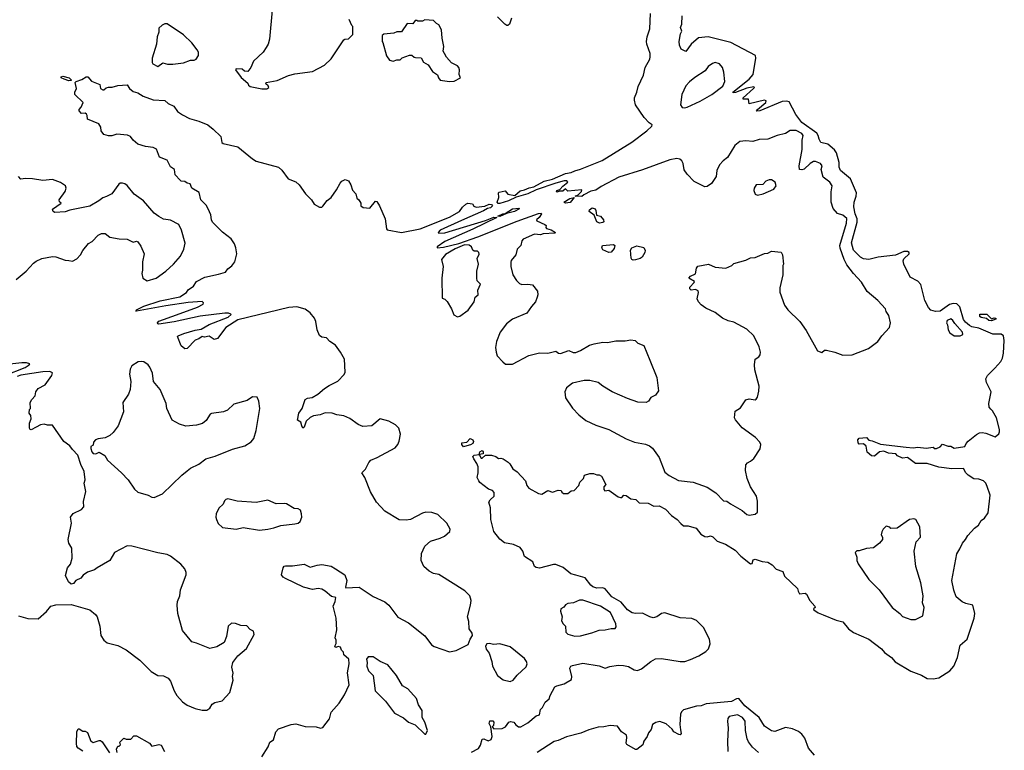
# Model space of a CAD drawing. Extents: x 2220520 to 2384350, y 721165 to 893491.
# Tile 131 of 256: x 2285596 to 2294003, y 797466 to 803702. Entities that reach past the tile are written whole.
import ezdxf

# ---------------------------------------------------------------- set-up
doc = ezdxf.new("R2010")
doc.units = 0

msp = doc.modelspace()

# ---------------------------------------------------------------- linework, layer by layer
at = {"layer": '0CON20XD'}
for points in [[(2287750.8, 803785), (2287728, 803535), (2287718, 803495), (2287701.2, 803465), (2287674.2, 803425.8), (2287592.1, 803347.9), (2287568.8, 803295), (2287545, 803260), (2287515, 803262.5), (2287495, 803280), (2287445, 803282.5), (2287437.5, 803275), (2287488.3, 803208.3), (2287545, 803160), (2287550, 803145), (2287563, 803133), (2287665, 803112.5)], [(2287665, 803112.5), (2287705, 803113.3), (2287722.5, 803125), (2287718, 803138), (2287697.5, 803155), (2287700, 803165), (2287795, 803183.8), (2287890, 803225), (2287945, 803240), (2288095, 803260), (2288197.5, 803315), (2288255, 803367.5), (2288365, 803530), (2288373, 803537), (2288405, 803540), (2288440, 803575), (2288440, 803645), (2288431.7, 803651.7), (2288410, 803705)], [(2289265, 803173.8), (2289305, 803178.8), (2289360, 803205), (2289347.5, 803235), (2289352.5, 803275), (2289346.7, 803295), (2289335, 803307.5), (2289282.5, 803335), (2289241.7, 803381.7), (2289222.5, 803415), (2289213.3, 803435), (2289218.8, 803475), (2289202.5, 803545), (2289197, 803617), (2289175, 803660), (2289155, 803670), (2289130, 803695), (2289055, 803700), (2289035, 803690), (2288995, 803690), (2288987, 803697), (2288973, 803697), (2288951.7, 803668.3), (2288905, 803670), (2288855, 803600), (2288815, 803600), (2288791.7, 803588.3), (2288705, 803580), (2288691.7, 803568.3), (2288690, 803515), (2288697, 803507), (2288726.7, 803395), (2288755, 803356.7), (2288785, 803347.5), (2288815, 803360), (2288845, 803360), (2288863, 803377), (2288925, 803400), (2288945, 803400), (2288963, 803383), (2288975, 803380), (2289025, 803377.5), (2289045, 803340), (2289085, 803317.5), (2289120.7, 803260.7), (2289162.5, 803232.5), (2289171.2, 803205), (2289185, 803186.7), (2289265, 803173.8)], [(2292525, 802233.3), (2292534.4, 802285), (2292512.5, 802315), (2292455, 802358), (2292439.4, 802425), (2292446.5, 802456.5), (2292435, 802474), (2292391.7, 802491.7), (2292375, 802491.6), (2292344.9, 802475.1), (2292295, 802427.7), (2292275, 802420.5), (2292254.2, 802425), (2292250.4, 802455), (2292278.1, 802595), (2292278, 802675), (2292286.7, 802715), (2292275, 802730), (2292225, 802757.1), (2292174.3, 802755.7), (2292135, 802731.2), (2292065, 802714), (2291985, 802681.4), (2291911.2, 802678.8), (2291855, 802664), (2291795, 802669.2), (2291745, 802664.2), (2291701.7, 802628.3), (2291640.8, 802525), (2291602.2, 802497.8), (2291571.9, 802465), (2291548.1, 802415), (2291543.3, 802365), (2291502, 802305), (2291465, 802280), (2291445, 802276), (2291355, 802322.5), (2291295, 802384.2), (2291269.8, 802419.8), (2291260, 802475), (2291248.3, 802498.3), (2291231.8, 802511.8), (2291207.1, 802517.1), (2291148.1, 802505), (2290915, 802421.4), (2290711.4, 802358.6), (2290561.3, 802278.7), (2290515, 802247.1), (2290472.2, 802237.8), (2290412.5, 802207.5), (2290395, 802192), (2290340, 802195), (2290365, 802207.5), (2290392.5, 802235), (2290395, 802250), (2290275, 802240), (2290255, 802260), (2290235, 802240), (2290205, 802240), (2290185, 802230), (2290180, 802235), (2290182.5, 802245), (2290208.3, 802251.7), (2290235, 802282.5), (2290277.5, 802315), (2290267, 802327), (2290245, 802326.7), (2290173, 802307), (2290005, 802250.8), (2289935, 802216.9), (2289833.8, 802186.2), (2289770, 802155), (2289695, 802132.5), (2289682.3, 802132.3), (2289672.5, 802145), (2289686.4, 802183.6), (2289683.3, 802225), (2289689.3, 802230.7), (2289741.7, 802241.7), (2289764, 802214), (2289825, 802201.2), (2289869.4, 802240.6), (2289905, 802248.9), (2289945, 802268.6), (2289985, 802275.8), (2290075, 802322.9), (2290145, 802342.5), (2290255, 802388.9), (2290305, 802398.9), (2290335, 802413.5), (2290385, 802426), (2290569.7, 802500.3), (2290823.9, 802656.1), (2290949.6, 802755), (2290993.8, 802795), (2290996.2, 802805), (2290971.9, 802821.9), (2290928.3, 802868.3), (2290854.5, 802974.5), (2290844.3, 803015), (2290844.4, 803035.6), (2290865, 803082.5), (2290877.7, 803132.3), (2290922.3, 803227.7), (2290935.6, 803294.4), (2290975.6, 803365), (2290980, 803385), (2290979.2, 803415), (2290950, 803495), (2290949.2, 803515), (2290954.4, 803555), (2290977.5, 803625), (2290981.1, 803755)], [(2289795.8, 803714.2), (2289777.5, 803665), (2289765, 803652.5), (2289755, 803652.5), (2289737.5, 803665), (2289675.6, 803725.6)], [(2293571.7, 798831.7), (2293553.8, 798915), (2293597, 799143), (2293624, 799185), (2293645, 799233.3), (2293672, 799265), (2293690.9, 799299.1), (2293747.3, 799362.7), (2293781.7, 799388.3), (2293805, 799427.5), (2293835, 799447.5), (2293865.8, 799494.2), (2293881.4, 799645), (2293857, 799717), (2293844.3, 799745), (2293825, 799765.7), (2293785, 799780.6), (2293744, 799784), (2293695, 799814.4), (2293673.5, 799835), (2293655, 799872.5), (2293555, 799868.8), (2293445, 799883.8), (2293345, 799912.9), (2293245, 799913.1), (2293175, 799964), (2293135, 799960), (2293091.7, 799978.3), (2293077.3, 799997.3), (2293015, 800001.1), (2292975, 800018.9), (2292937.5, 800012.5), (2292895, 799978), (2292868.3, 799978.3), (2292831.7, 800011.7), (2292823, 800063), (2292801.7, 800081.7), (2292765, 800080), (2292755, 800090), (2292752.5, 800115), (2292765, 800130), (2292825, 800136.7), (2292845, 800112.5), (2292875, 800106.7), (2292945, 800078.8), (2293165, 800052.5), (2293225, 800048), (2293265, 800054.2), (2293335, 800044.2), (2293395, 800052.5), (2293405, 800043.3), (2293425, 800042.5), (2293455, 800057.5), (2293475, 800080), (2293525, 800063.3), (2293545, 800063.3), (2293576.2, 800046.2), (2293665, 800060), (2293676.2, 800085), (2293694, 800105), (2293765, 800162.5), (2293790, 800175), (2293815, 800178.8), (2293844.1, 800174.1), (2293925, 800142.5), (2293955, 800166.7), (2293962.5, 800185), (2293960.6, 800205), (2293935.6, 800305), (2293902, 800365), (2293888.6, 800378.6), (2293873.8, 800395), (2293871.2, 800425), (2293892, 800525), (2293852.3, 800605), (2293845, 800637.5), (2293859.5, 800665), (2293923.3, 800726.7), (2293972.5, 800785), (2293987.9, 800812.1), (2293996.7, 800855), (2294002.9, 800965), (2293995.4, 801005), (2293975, 801017.8), (2293905, 801018.9), (2293785, 801070.5), (2293725, 801082), (2293705, 801092.8), (2293671.6, 801121.6), (2293655, 801144.7), (2293622.3, 801252.3), (2293596.9, 801276.9), (2293565, 801280), (2293535, 801270.7), (2293455, 801215.2), (2293415, 801211), (2293375, 801224.2), (2293355, 801245.4), (2293323.8, 801305), (2293291.5, 801441.5), (2293265, 801469.2), (2293198.8, 801505), (2293144, 801615), (2293140, 801645), (2293145, 801662.5), (2293192, 801705), (2293190, 801715), (2293176.2, 801725), (2293145, 801724.3), (2293075, 801692.1), (2292925, 801675.8), (2292845, 801656.2), (2292801.3, 801661.3), (2292775, 801674.5), (2292715, 801735.8), (2292697.1, 801797.1), (2292747.8, 801975), (2292746.2, 802003.8), (2292728.5, 802045), (2292719.4, 802105), (2292721.6, 802145), (2292738.8, 802195), (2292739.7, 802225), (2292689.6, 802345), (2292603.3, 802415), (2292593.8, 802445), (2292593.1, 802483.1), (2292568.9, 802565), (2292552.8, 802592.8), (2292495, 802639.8), (2292435.6, 802655.6), (2292421.7, 802681.7), (2292414.6, 802715), (2292401.3, 802735), (2292274.8, 802825), (2292224.2, 802894.2), (2292165, 803001.6), (2292145, 803008.4), (2292105, 803003.8), (2291916.7, 802925), (2291891.2, 802921.2), (2291887.5, 802925), (2291896.7, 802935), (2291967.5, 802995), (2291970, 803010), (2291955, 803016.2), (2291825, 802983.8), (2291820, 803025), (2291772.5, 803025), (2291773.8, 803035), (2291862.5, 803115), (2291870, 803125), (2291865, 803130), (2291805, 803117.5), (2291708.1, 803081.9), (2291688.3, 803078.3), (2291683.8, 803085), (2291825.2, 803194.8), (2291858.5, 803235), (2291881.9, 803375), (2291877.5, 803397.5), (2291669.1, 803509.1), (2291475, 803556.9), (2291392, 803548), (2291330, 803495), (2291285, 803430), (2291245, 803450), (2291229.2, 803485), (2291227.1, 803515), (2291239.3, 803580.7), (2291250, 803605), (2291237.5, 803635), (2291250, 803665), (2291253.3, 803735)], [(2286775, 803303.3), (2286817, 803333), (2286857, 803323), (2286903.6, 803323.6), (2286995, 803333.3), (2287053.6, 803356.4), (2287085, 803357.5), (2287103, 803367), (2287121.7, 803398.3), (2287122.5, 803425), (2287112.5, 803445), (2287065.7, 803505.7), (2286995, 803573.8), (2286855, 803666.2), (2286835, 803667.5), (2286813, 803657), (2286785, 803630), (2286783.8, 803595), (2286771.2, 803555), (2286763.8, 803495), (2286726.7, 803375), (2286727, 803337), (2286733.3, 803325), (2286775, 803303.3)], [(2291275, 802949.4), (2291295, 802954.6), (2291405, 803006.1), (2291505, 803062.8), (2291599.2, 803135), (2291617.8, 803175), (2291609.4, 803255), (2291595.8, 803295), (2291570, 803325), (2291535, 803336.9), (2291510.3, 803329.7), (2291475.8, 803304.2), (2291450, 803265), (2291361.7, 803208.3), (2291315, 803172.5), (2291282.4, 803137.6), (2291249.2, 803065), (2291238, 802975), (2291252.7, 802952.7), (2291275, 802949.4)], [(2286015, 803181.2), (2285975, 803193.8), (2285950, 803205), (2285950, 803215), (2285965, 803220), (2286020, 803205), (2286040, 803185), (2286035, 803182.5), (2286015, 803181.2)], [(2288647.5, 799965), (2288803, 800047), (2288825.8, 800075), (2288836, 800105), (2288846.2, 800165), (2288832.5, 800215), (2288803.6, 800243.6), (2288747.5, 800275), (2288675, 800295.7), (2288603.9, 800236.1), (2288525, 800231.2), (2288487.3, 800247.3), (2288415, 800299.2), (2288365, 800320), (2288305, 800330), (2288265, 800343.8), (2288205, 800345.7), (2288161.7, 800328.3), (2288105, 800320), (2288075, 800307.8), (2288043.3, 800275), (2288025.7, 800225), (2288015, 800216.7), (2288004.3, 800234.3), (2287998, 800268), (2287967.5, 800285), (2287980.6, 800345), (2288007.1, 800385), (2288035, 800460), (2288055, 800472), (2288093, 800477), (2288142.5, 800505), (2288198.8, 800555), (2288238.8, 800578.8), (2288313, 800617), (2288366.2, 800675), (2288376.2, 800695), (2288368.9, 800805), (2288336.7, 800865), (2288294, 800924), (2288245, 800954.4), (2288216.2, 800986.2), (2288175, 800993.8), (2288156.6, 801006.6), (2288135.5, 801055.5), (2288125.5, 801125.5), (2288114.4, 801154.4), (2288075, 801201.2), (2288033, 801233), (2287962.1, 801252.1), (2287895.3, 801245.3), (2287458.9, 801141.1), (2287355, 801076.2), (2287285, 800980), (2287256.2, 800973.8), (2287215, 801000), (2287175, 800992.5), (2287153, 800997), (2287125, 800977.5), (2287095, 800967.5), (2287025, 800896.7), (2287005, 800892.5), (2286975, 800920), (2286945, 800997.5), (2286950, 801005), (2286998.8, 801025), (2287095, 801053.1), (2287145, 801061.2), (2287215, 801101.5), (2287375.6, 801164.4), (2287402.5, 801185), (2287400, 801190), (2287378.3, 801198.3), (2287347.7, 801197.7), (2287137.6, 801172.4), (2286915, 801123.1), (2286785, 801103.3), (2286776.1, 801106.1), (2286772.5, 801115), (2286785, 801128.6), (2286935.4, 801184.6), (2287115, 801248), (2287162.5, 801275), (2287167, 801287), (2287155, 801296.2), (2287035, 801287.5), (2286845, 801260.4), (2286595, 801213.1), (2286587.5, 801215), (2286594.2, 801225), (2286655, 801255.8), (2286795, 801303.3), (2286962.6, 801337.4), (2287020, 801375), (2287035, 801396.2), (2287081.2, 801428.8), (2287105, 801467.1), (2287176.7, 801505), (2287295, 801530.8), (2287353.6, 801546.4), (2287373.8, 801575), (2287408.9, 801601.1), (2287434, 801635), (2287450.8, 801705), (2287440.6, 801755), (2287429.3, 801789.3), (2287402.1, 801832.1), (2287328.7, 801888.7), (2287242, 801975), (2287232.9, 801995), (2287227.3, 802037.3), (2287205, 802087.5), (2287188.8, 802118.8), (2287143.8, 802165), (2287127.3, 802227.3), (2287066.2, 802265), (2287050.7, 802300.7), (2287026.1, 802306.1), (2287005, 802322.5), (2286975, 802323.3), (2286965, 802332.5), (2286925, 802377.5), (2286917.5, 802425), (2286885, 802447.5), (2286855, 802503.3), (2286789.5, 802529.5), (2286765, 802596.7), (2286735, 802612.5), (2286670.7, 802620.7), (2286605, 802641.2), (2286565, 802673.3), (2286541.2, 802705), (2286517, 802717), (2286425, 802726.2), (2286382.5, 802712.5), (2286355, 802710), (2286313.6, 802723.6), (2286292.5, 802755), (2286290, 802785), (2286272.5, 802815), (2286175, 802852.5), (2286173.3, 802885), (2286167.5, 802895), (2286155, 802903.3), (2286125, 802901.2), (2286103.3, 802925), (2286103, 802937), (2286122.5, 802955), (2286137.5, 802995), (2286067.5, 803065), (2286067.5, 803085), (2286082.5, 803115), (2286070, 803165), (2286077.5, 803175), (2286127.5, 803192.5), (2286165, 803216.2), (2286176.7, 803215), (2286209.1, 803179.1), (2286280, 803150), (2286287.5, 803115), (2286305, 803103.3), (2286315, 803103.3), (2286335, 803120), (2286355, 803126.7), (2286385, 803126.2), (2286435, 803141.2), (2286515, 803147.5), (2286533.3, 803115), (2286565, 803088.8), (2286605, 803078.6), (2286650.2, 803050.2), (2286735, 803018.2), (2286835, 803012.9), (2286865, 802986), (2286911.9, 802965), (2286945, 802918.1), (2286985, 802890), (2287045, 802858.1), (2287126.9, 802836.9), (2287203.3, 802805), (2287248.9, 802768.9), (2287313.8, 802705), (2287322.5, 802655), (2287333.8, 802645), (2287457.5, 802617.5), (2287584.4, 802514.4), (2287616.7, 802495), (2287805, 802444), (2287835, 802418.8), (2287888, 802345), (2287955, 802318.1), (2287982.6, 802292.6), (2288035.5, 802215.5), (2288086.9, 802165), (2288109.1, 802129.1), (2288155, 802103.3), (2288175, 802103.3), (2288185, 802110), (2288221.3, 802158.7), (2288255.7, 802184.3), (2288300.5, 802249.5), (2288331.7, 802308.3), (2288346.4, 802323.6), (2288375, 802337.5), (2288405, 802327.5), (2288423.9, 802293.9), (2288438.3, 802248.3), (2288467, 802217), (2288475, 802180), (2288492.5, 802165), (2288510, 802135), (2288510, 802115), (2288528.3, 802098.3), (2288585, 802092.5), (2288635, 802152.5), (2288645, 802150), (2288668.8, 802115), (2288717, 802003), (2288728.3, 801918.3), (2288735, 801910), (2288855, 801886.9), (2289015, 801915.9), (2289265, 802016), (2289350, 802065), (2289377, 802103), (2289405, 802128.8), (2289423.9, 802136.1), (2289461.7, 802131.7), (2289475, 802110), (2289495, 802103.3), (2289568.3, 802111.7), (2289605, 802129.2), (2289625.7, 802125.7), (2289633.3, 802115), (2289615, 802096), (2289589.2, 802090.8), (2289555, 802070), (2289367.7, 801987.7), (2289187.5, 801905), (2289170, 801885), (2289175, 801880), (2289225, 801884.2), (2289572.5, 801987.5), (2289645, 802015.8), (2289670, 802015), (2289465.4, 801914.6), (2289225, 801808.8), (2289160, 801765), (2289160, 801755), (2289215, 801760), (2289347, 801793), (2289509.2, 801849.2), (2289845, 801983.8), (2290025, 802049.2), (2290050, 802050), (2290052.5, 802045), (2290032.5, 802015), (2290010, 801995), (2290012.5, 801985), (2290080, 801955), (2290090, 801945), (2290088.3, 801928.3), (2290095, 801920), (2290135, 801907.5), (2290170, 801885), (2290165, 801880), (2290065, 801873.3), (2290043.6, 801866.4), (2289993, 801873), (2289895, 801830), (2289884.2, 801815), (2289875.8, 801774.2), (2289845, 801742.5), (2289833.6, 801696.4), (2289792.5, 801647.5), (2289788.3, 801631.7), (2289790, 801595), (2289808, 801525), (2289838.8, 801475), (2289865, 801450), (2289883, 801443), (2289935, 801446), (2289975, 801438.8), (2290016, 801385), (2290021.2, 801355), (2290015.9, 801334.1), (2290000, 801295), (2289965.8, 801254.2), (2289925, 801196.2), (2289805, 801145.8), (2289753.6, 801106.4), (2289698.5, 801035), (2289666.7, 800955), (2289658.8, 800905), (2289663.8, 800863.8), (2289673.6, 800833.6), (2289720.7, 800780.7), (2289745, 800762.5), (2289805, 800762.5), (2289944.1, 800835.9), (2290035, 800860), (2290105, 800856.7), (2290175, 800872.5), (2290196.4, 800856.4), (2290215, 800852.5), (2290285, 800880), (2290320.7, 800860.7), (2290345, 800861.2), (2290385, 800878), (2290462.5, 800925), (2290500, 800935), (2290575, 800950), (2290615, 800947.5), (2290685, 800962.5), (2290765, 800961.2), (2290815, 800968.8), (2290850, 800965), (2290875, 800942.5), (2290925, 800922.5), (2290975.6, 800795.6), (2291037, 800647), (2291050, 800535), (2291025, 800496.7), (2290985, 800476.2), (2290965, 800446.2), (2290945, 800436), (2290875, 800438), (2290785, 800470), (2290655, 800526.7), (2290575, 800573.3), (2290535, 800606.7), (2290463.6, 800623.6), (2290416.4, 800623.6), (2290315, 800598.8), (2290265, 800560), (2290251.2, 800525), (2290256.2, 800475), (2290315, 800387.5), (2290370.5, 800330.5), (2290431.2, 800281.2), (2290515, 800242), (2290625, 800204), (2290775, 800124.3), (2290846.7, 800096.7), (2290939.3, 800079.3), (2290975, 800065.8), (2291000, 800045), (2291057.5, 799965), (2291105, 799840), (2291141.3, 799811.3), (2291220.3, 799770.3), (2291345, 799754), (2291465, 799710.8), (2291538.8, 799665), (2291605, 799596.7), (2291635, 799593.3), (2291665, 799570), (2291763.6, 799513.6), (2291805, 799477.5), (2291825, 799472.5), (2291875, 799482.5), (2291895, 799500), (2291897, 799593), (2291886.2, 799635), (2291836.2, 799715), (2291806.2, 799785), (2291792, 799855), (2291796.2, 799903.8), (2291809.5, 799920.5), (2291837, 799933), (2291865, 799956.7), (2291918.3, 800038.3), (2291923.3, 800075), (2291915, 800097.5), (2291877.3, 800137.3), (2291765, 800220), (2291707.7, 800287.7), (2291700, 800305), (2291705, 800360), (2291749.3, 800390.7), (2291795, 800457.5), (2291825, 800467.5), (2291875, 800457.5), (2291885, 800462.5), (2291895, 800480), (2291907.7, 800532.3), (2291910, 800575), (2291873.8, 800715), (2291870, 800755), (2291876.2, 800805), (2291906.5, 800823.5), (2291918.5, 800841.5), (2291920, 800865), (2291909.4, 800909.4), (2291863.8, 801003.8), (2291805, 801061.2), (2291695, 801122), (2291645, 801132.5), (2291596.7, 801155), (2291533.1, 801203.1), (2291455, 801240), (2291415, 801267.5), (2291391.4, 801295), (2291379.7, 801319.7), (2291392.2, 801375), (2291389.1, 801389.1), (2291365, 801400), (2291330, 801395), (2291318.8, 801405), (2291319.3, 801420.7), (2291355, 801460), (2291356.7, 801466.7), (2291310, 801495), (2291325, 801512.5), (2291365, 801532.5), (2291375, 801582.5), (2291385, 801598), (2291476.8, 801616.8), (2291535, 801590), (2291625, 801582), (2291676.1, 801603.9), (2291695, 801620), (2291795, 801648.8), (2291835, 801670), (2291875, 801673.3), (2291955, 801706.2), (2291985, 801710), (2292015, 801726), (2292097, 801717), (2292110, 801695), (2292117.5, 801615), (2292112.5, 801605), (2292112.5, 801525), (2292087, 801413), (2292087, 801377), (2292126.7, 801265), (2292156.1, 801226.1), (2292255.8, 801125.8), (2292310.5, 801050.5), (2292407, 800877), (2292445, 800862.5), (2292468.3, 800881.7), (2292485, 800882.5), (2292556.4, 800863.6), (2292625, 800840), (2292705, 800841.2), (2292843.6, 800896.4), (2292923.3, 800955), (2292956.7, 801005), (2293022.5, 801075), (2293032.5, 801115), (2293017, 801177), (2292993, 801213), (2292987.5, 801235), (2292923.3, 801305), (2292832.6, 801382.6), (2292785, 801462), (2292715, 801536), (2292659.6, 801609.6), (2292636.1, 801656.1), (2292602, 801752), (2292599.6, 801775), (2292654.4, 801965), (2292659.2, 802005), (2292625, 802033.3), (2292579.5, 802049.5), (2292541.7, 802091.7), (2292523.8, 802145), (2292525, 802233.3)], [(2285566.7, 801485), (2285652.7, 801557.3), (2285713.3, 801625), (2285737.7, 801642.3), (2285785, 801664), (2285875, 801682.5), (2285905, 801679.2), (2285985, 801650.8), (2286017, 801647), (2286047.7, 801642.3), (2286085, 801660), (2286116.7, 801695), (2286136.4, 801733.6), (2286185, 801792.5), (2286215, 801810), (2286265, 801863.8), (2286295, 801878), (2286325, 801878.8), (2286365, 801847.5), (2286445, 801831.2), (2286515, 801830), (2286563.9, 801803.9), (2286595, 801811.2), (2286605, 801806.7), (2286629.7, 801769.7), (2286658.8, 801705), (2286646.2, 801635), (2286646, 801565), (2286638, 801535), (2286646.4, 801496.4), (2286685, 801473.8), (2286762.7, 801497.3), (2286843.8, 801555), (2286908.8, 801615), (2286968.8, 801685), (2286998.8, 801745), (2287010, 801795), (2286979.2, 801905), (2286954.2, 801954.2), (2286885, 801992), (2286825, 802000), (2286785, 802023.3), (2286745, 802050), (2286653.3, 802155), (2286572.3, 802212.3), (2286515, 802286.7), (2286495, 802301.2), (2286473.6, 802306.4), (2286455, 802306.7), (2286442.3, 802297.7), (2286383, 802217), (2286337.7, 802192.3), (2286305, 802183.3), (2286273.3, 802155), (2286195, 802112), (2286025, 802076.7), (2285985, 802062.9), (2285897.3, 802057.3), (2285882.5, 802065), (2285875.7, 802085), (2285950, 802135), (2285936.7, 802146.7), (2285933.3, 802165), (2285983.3, 802235), (2285993.3, 802265), (2285987.5, 802285), (2285945, 802313.8), (2285875, 802338), (2285795, 802328.8), (2285705, 802344.3), (2285645, 802347.5), (2285605, 802342), (2285586, 802365)], [(2291895, 802203.3), (2291945, 802216.7), (2292035, 802256), (2292055.8, 802285), (2292046.7, 802315), (2292015.9, 802335.9), (2291995, 802336.7), (2291967, 802323), (2291940, 802295), (2291885, 802293.3), (2291866.2, 802265), (2291863.8, 802245), (2291875, 802212.5), (2291895, 802203.3)], [(2290255, 802137.5), (2290242.5, 802145), (2290292.5, 802175), (2290330, 802185), (2290295, 802142.5), (2290255, 802137.5)], [(2289695, 802023.8), (2289680, 802025), (2289720, 802045), (2289742.5, 802047.5), (2289805, 802086.9), (2289860, 802095), (2289856.7, 802085), (2289820, 802065), (2289751.7, 802048.3), (2289695, 802023.8)], [(2290547, 801967), (2290525, 801977.5), (2290500, 802035), (2290457.5, 802065), (2290460.7, 802079.3), (2290485, 802096.2), (2290508.6, 802088.6), (2290516, 802075), (2290520, 802035), (2290555, 802026.2), (2290580, 801995), (2290583, 801977), (2290575, 801970), (2290547, 801967)], [(2289335, 801166.7), (2289355, 801172), (2289425, 801222.9), (2289476.4, 801293.6), (2289484.6, 801335.4), (2289510, 801355), (2289507.1, 801395), (2289531.8, 801445), (2289503.3, 801473.3), (2289498.9, 801495), (2289499.5, 801555), (2289514.4, 801615), (2289502.5, 801665), (2289517.9, 801702.1), (2289517.1, 801715), (2289505, 801728), (2289477, 801727), (2289463.9, 801733.9), (2289452.5, 801765), (2289435, 801778.8), (2289395, 801780), (2289313.5, 801746.5), (2289230.8, 801699.2), (2289198.6, 801655), (2289212.5, 801595), (2289200.6, 801495), (2289203.8, 801325), (2289225, 801317.5), (2289245, 801296.7), (2289283.3, 801235), (2289304.1, 801184.1), (2289335, 801166.7)], [(2290625, 801716.7), (2290575, 801737.5), (2290566.7, 801755), (2290572.5, 801775), (2290665, 801782.5), (2290676.4, 801776.4), (2290670.7, 801749.3), (2290645, 801717.5), (2290625, 801716.7)], [(2290835, 801650), (2290822.5, 801655), (2290816.1, 801666.1), (2290812.5, 801735), (2290822.5, 801755), (2290865, 801772.5), (2290925, 801756.7), (2290936.4, 801733.6), (2290932.5, 801715), (2290910, 801675), (2290895, 801663.3), (2290855, 801653.3), (2290835, 801650)], [(2293895, 801132.5), (2293870, 801135), (2293851.7, 801151.7), (2293805, 801160), (2293795, 801170), (2293795, 801190), (2293855, 801190), (2293895, 801150), (2293915, 801157.5), (2293930, 801155), (2293930, 801145), (2293895, 801132.5)], [(2293625, 801003.3), (2293647.5, 801015), (2293647.1, 801035), (2293579.5, 801109.5), (2293564.3, 801135), (2293545, 801148.9), (2293514, 801135), (2293510, 801115), (2293518.3, 801098.3), (2293523.3, 801055), (2293538.3, 801028.3), (2293575, 801003.8), (2293625, 801003.3)], [(2285470, 800665), (2285642.5, 800735), (2285677.5, 800755), (2285682.5, 800765), (2285653.9, 800773.9), (2285615, 800772.9), (2285435, 800754.4)], [(2286745, 799624), (2286815, 799656.2), (2286980, 799815), (2287027, 799853), (2287055, 799873.8), (2287125, 799908.8), (2287185, 799954), (2287265, 799975.7), (2287414.5, 800035.5), (2287517.5, 800065), (2287571.7, 800098.3), (2287595, 800127.5), (2287616.2, 800195), (2287645.6, 800385), (2287638, 800445), (2287625, 800480), (2287585, 800482.5), (2287537.6, 800452.4), (2287425, 800420), (2287370.7, 800369.3), (2287335, 800354), (2287235, 800341.2), (2287223.8, 800335), (2287187.4, 800282.6), (2287156.7, 800255), (2287105, 800240), (2287015, 800234.2), (2286959.3, 800249.3), (2286898, 800285), (2286852, 800385), (2286845.8, 800425), (2286796, 800545), (2286738.8, 800615), (2286728.8, 800685), (2286707, 800737), (2286693.8, 800755), (2286655, 800780.8), (2286635, 800785.7), (2286607.3, 800782.7), (2286555, 800748.8), (2286539.5, 800720.5), (2286534.2, 800675.8), (2286546.2, 800615), (2286540.8, 800545), (2286524, 800505), (2286478, 800435), (2286484, 800355), (2286436, 800235), (2286395, 800178.8), (2286365, 800152), (2286325, 800132.5), (2286265, 800123.8), (2286243.3, 800115), (2286226.7, 800095), (2286225, 800070), (2286205, 800060), (2286202.7, 800042.7), (2286210.8, 800015), (2286225, 800000.8), (2286245, 799996), (2286275, 800011.2), (2286323.3, 799983.3), (2286345, 799943.3), (2286466.2, 799835), (2286521.2, 799775), (2286577.5, 799695), (2286605, 799670.8), (2286694.1, 799644.1), (2286725, 799626.2), (2286745, 799624)], [(2285585, 798613.3), (2285665, 798590.8), (2285755, 798589.4), (2285825, 798650.8), (2285862.7, 798697.3), (2285905, 798708.8), (2286035, 798710), (2286194.1, 798664.1), (2286244.4, 798625), (2286258.2, 798605), (2286281.2, 798525), (2286288.6, 798445), (2286313.3, 798405), (2286344.3, 798384.3), (2286435, 798361.4), (2286504.5, 798324.5), (2286620.8, 798235), (2286719.8, 798139.8), (2286775, 798105.8), (2286825, 798102.9), (2286865, 798081.9), (2286884.4, 798055), (2286914.5, 797974.5), (2286937.5, 797935), (2286985, 797880), (2287025, 797850), (2287095, 797823.3), (2287155, 797808.6), (2287195, 797809.2), (2287218.8, 797825), (2287240.5, 797859.5), (2287262.5, 797875), (2287325, 797887.5), (2287390.7, 797959.3), (2287420, 798065), (2287413.8, 798095), (2287418.8, 798125), (2287408.8, 798175), (2287416.7, 798215), (2287458.3, 798271.7), (2287532.5, 798335), (2287597.5, 798455), (2287593, 798483), (2287565, 798497.5), (2287535, 798527.5), (2287485, 798530), (2287439.3, 798549.3), (2287405, 798550), (2287376.7, 798525), (2287361.7, 798438.3), (2287343.3, 798385), (2287280.5, 798349.5), (2287220, 798335), (2287105, 798381.2), (2287065, 798391.2), (2286985, 798490), (2286947.5, 798635), (2286940, 798705), (2286944.2, 798735), (2286962.9, 798785), (2286969.2, 798835), (2287017.5, 798965), (2287017.1, 798985), (2287005.8, 799015), (2286970.8, 799055), (2286885, 799121.9), (2286855, 799137.5), (2286775, 799150.8), (2286555, 799208.1), (2286515, 799211.9), (2286406.7, 799155), (2286365, 799087.5), (2286256.7, 799025), (2286233.9, 799006.1), (2286175, 798986.7), (2286138.3, 798961.7), (2286117.5, 798935), (2286075, 798916.2), (2286055, 798890), (2286036.1, 798883.9), (2286013.9, 798903.9), (2285988.3, 798958.3), (2286003.3, 799025), (2286028.8, 799055), (2286043.8, 799105), (2286041.7, 799191.7), (2286016.7, 799235), (2286010, 799265), (2286040, 799405), (2286030, 799455), (2286053.6, 799486.4), (2286125, 799521.2), (2286143.3, 799545), (2286141.2, 799588.8), (2286160.8, 799675), (2286147.5, 799745), (2286156.2, 799775), (2286145.6, 799845), (2286118.6, 799905), (2286093.8, 799985), (2286046.2, 800035), (2286025.6, 800065.6), (2285973, 800103), (2285875, 800240), (2285835, 800242), (2285805, 800250.8), (2285775, 800244.3), (2285735.6, 800224.4), (2285695, 800201.2), (2285685, 800203.3), (2285681.2, 800215), (2285681.2, 800258.8), (2285693.3, 800295), (2285692.5, 800322.5), (2285677.5, 800345), (2285680, 800375), (2285687.5, 800385), (2285686.7, 800435), (2285699.3, 800460.7), (2285727, 800493), (2285733.3, 800525), (2285753.3, 800555), (2285813, 800587), (2285871.2, 800665), (2285875, 800687.5), (2285855, 800698.6), (2285795, 800696.2), (2285605, 800666.9), (2285575, 800657.3)], [(2289385, 800056.7), (2289370, 800075), (2289370.7, 800089.3), (2289413.6, 800096.4), (2289443, 800127), (2289465, 800117.5), (2289471.2, 800101.2), (2289464.2, 800085), (2289445, 800072.2), (2289415, 800064.2), (2289385, 800056.7)], [(2289455, 797451.2), (2289515, 797482.5), (2289530.5, 797509.5), (2289545, 797562.5), (2289560, 797565), (2289595, 797547.5), (2289623, 797557), (2289630, 797585), (2289620, 797665), (2289603.3, 797695), (2289611.7, 797718.3), (2289635, 797716.2), (2289643.3, 797705), (2289641.7, 797678.3), (2289630, 797665), (2289645, 797650), (2289715, 797652.5), (2289745, 797667.5), (2289773.6, 797706.4), (2289787, 797713), (2289815, 797707.5), (2289833.6, 797683.6), (2289855, 797667.5), (2289875, 797667.5), (2289935, 797700), (2290005, 797760), (2290035, 797770), (2290042.5, 797815), (2290059.2, 797830.8), (2290081.7, 797878.3), (2290116.7, 797905), (2290126.2, 797935), (2290165, 798006.7), (2290182.7, 798017.3), (2290245, 798033.8), (2290308.3, 798071.7), (2290311.2, 798095), (2290293.8, 798166.2), (2290302.5, 798185), (2290315, 798191.2), (2290405, 798210), (2290545, 798186.7), (2290595, 798166.7), (2290635, 798181.2), (2290705, 798191.4), (2290751.2, 798191.2), (2290795, 798180), (2290842.4, 798152.4), (2290871.7, 798148.3), (2290905, 798161.9), (2290985, 798225.4), (2291025, 798245.9), (2291075, 798250), (2291235, 798222.7), (2291275, 798225.4), (2291325, 798241.5), (2291395, 798272.2), (2291455, 798310), (2291476.5, 798333.5), (2291490.4, 798375), (2291484.6, 798415), (2291435.2, 798515.2), (2291375, 798574.8), (2291335, 798592), (2291235, 798596.1), (2291105, 798638.5), (2291075, 798633.8), (2291035, 798604.6), (2291005, 798598.2), (2290976, 798605), (2290915, 798636.1), (2290854.7, 798634.7), (2290825, 798640.4), (2290785, 798664.4), (2290730.8, 798730.8), (2290652.2, 798775), (2290595, 798843.5), (2290575, 798852.5), (2290525, 798851.3), (2290490.9, 798860.8), (2290471.8, 798875), (2290425, 798939.2), (2290345, 798960.3), (2290302.7, 798972.7), (2290235.9, 799025.9), (2290175, 799053.1), (2290155, 799052.8), (2290035, 799021.2), (2290005, 799027.1), (2289992.9, 799035), (2289977.5, 799075), (2289905, 799119.4), (2289893.3, 799165), (2289868.3, 799198.3), (2289812.7, 799222.7), (2289735, 799237.9), (2289695, 799269.5), (2289645.4, 799335), (2289617.5, 799435), (2289616, 799535), (2289602.9, 799585), (2289612.5, 799605), (2289646.2, 799635), (2289647.3, 799667.3), (2289634, 799684), (2289598.8, 799695), (2289525, 799751.2), (2289516, 799765), (2289502.5, 799795), (2289510, 799835), (2289510, 799885), (2289500, 799915), (2289473.4, 799953.4), (2289466, 799975), (2289475.8, 799984.2), (2289520, 799990), (2289525, 800013.3), (2289545, 800023.8), (2289553.8, 800015), (2289553.3, 799996.7), (2289520, 799990), (2289535, 799960), (2289545, 799960), (2289573.3, 799986.7), (2289624, 799986), (2289662.5, 799975), (2289685, 799957.5), (2289705, 799960), (2289725, 799954), (2289766.2, 799925), (2289781.7, 799911.7), (2289808, 799868), (2289845, 799842.5), (2289915, 799766.7), (2289926.7, 799725), (2289942.3, 799702.3), (2290025, 799657.5), (2290055, 799652.5), (2290105, 799683.3), (2290145, 799670), (2290195, 799687.5), (2290220, 799685), (2290225, 799670), (2290238.3, 799658.3), (2290275, 799657.5), (2290305, 799680), (2290330, 799685), (2290370, 799725), (2290380, 799755), (2290410, 799785), (2290420, 799815), (2290465, 799830), (2290495, 799830), (2290525, 799817.5), (2290545, 799817.5), (2290562.5, 799805), (2290600, 799735), (2290582.5, 799715), (2290582.5, 799692.5), (2290591.7, 799681.7), (2290625, 799687.5), (2290705, 799630), (2290725, 799623.3), (2290736.2, 799623.8), (2290755, 799642.5), (2290775, 799640), (2290813, 799613), (2290856.1, 799606.1), (2290885, 799577.5), (2290963, 799577), (2291010.7, 799550.7), (2291055, 799552.5), (2291110, 799525), (2291160.3, 799470.3), (2291210, 799435), (2291241.7, 799401.7), (2291265, 799383.3), (2291305, 799383.3), (2291372.7, 799362.7), (2291412.1, 799312.1), (2291445, 799290.6), (2291465, 799288.6), (2291495, 799295.8), (2291515, 799288.8), (2291551.7, 799251.7), (2291623.3, 799225), (2291705, 799175.6), (2291753.3, 799123.3), (2291835, 799058.8), (2291849.5, 799060.5), (2291859.3, 799090.7), (2291875, 799098), (2291935, 799077.1), (2291985, 799072), (2292020.5, 799050.5), (2292055, 799011.2), (2292111.7, 798991.7), (2292125, 798953.3), (2292238.3, 798848.3), (2292242.5, 798825), (2292255, 798802.5), (2292303, 798807), (2292315, 798797.5), (2292343.8, 798745), (2292386.2, 798695), (2292386.7, 798685), (2292372.5, 798675), (2292376.7, 798665), (2292415, 798638.6), (2292455, 798621.1), (2292568.3, 798578.3), (2292625, 798564), (2292673.9, 798503.9), (2292715, 798472.5), (2292845, 798414.3), (2292955, 798330.8), (2292981.2, 798301.2), (2293039.1, 798259.1), (2293071.9, 798221.9), (2293205, 798141.1), (2293296, 798106), (2293345, 798080), (2293395, 798075.6), (2293445, 798085.6), (2293536.7, 798145), (2293571.2, 798185), (2293602.3, 798257.7), (2293626.4, 798363.6), (2293686.7, 798413.3), (2293746.2, 798595), (2293752.5, 798635), (2293733.6, 798703.6), (2293675, 798718), (2293642.7, 798732.7), (2293592, 798775), (2293571.7, 798831.7)], [(2287665, 797410), (2287716.7, 797495), (2287733.3, 797535), (2287762.5, 797555), (2287783.8, 797625), (2287805, 797648.8), (2287915, 797686.7), (2287955, 797692), (2288035, 797670), (2288127.3, 797667.3), (2288165, 797653.8), (2288185, 797660), (2288240, 797735), (2288255, 797792.5), (2288323, 797867), (2288370.6, 797939.4), (2288410, 798025), (2288394.1, 798125.9), (2288410, 798205), (2288407.5, 798245), (2288365, 798280), (2288360, 798305), (2288345, 798320), (2288335, 798347.5), (2288315, 798352.5), (2288295, 798342.5), (2288287.5, 798355), (2288297, 798377), (2288297.5, 798405), (2288290, 798425), (2288303.3, 798495), (2288298, 798595), (2288272.5, 798695), (2288289.2, 798735), (2288295, 798770), (2288258.8, 798778.8), (2288205.7, 798825), (2288175, 798841.8), (2288143.8, 798846.2), (2288095, 798837.5), (2288018.3, 798858.3), (2287865, 798932.5), (2287846.2, 798945), (2287831.2, 798965), (2287846, 799025), (2287855, 799038.8), (2287865, 799041.2), (2287925, 799040), (2288023.9, 799053.9), (2288075, 799028.8), (2288135, 799047.5), (2288175, 799051.4), (2288255, 799037.5), (2288293.3, 799015), (2288372.7, 798962.7), (2288388.6, 798915), (2288377.5, 798857.5), (2288381.7, 798851.7), (2288495, 798857.5), (2288615, 798780), (2288714.1, 798734.1), (2288748.8, 798705), (2288825, 798603.3), (2288915, 798553.3), (2289055, 798442.5), (2289112.5, 798365), (2289135, 798351.2), (2289265, 798306.2), (2289321.7, 798318.3), (2289425, 798370), (2289443.3, 798415), (2289463.3, 798445), (2289460, 798465), (2289434.3, 798504.3), (2289430.6, 798565), (2289419.2, 798605), (2289446.1, 798706.1), (2289450, 798745), (2289438.8, 798785), (2289396.9, 798826.9), (2289175, 798966.7), (2289130, 798975), (2289092.5, 798995), (2289047.5, 799035), (2289023.3, 799085), (2289026.7, 799145), (2289055, 799207.5), (2289105, 799250), (2289185, 799276.2), (2289222.5, 799295), (2289270, 799335), (2289272.5, 799355), (2289242.5, 799405), (2289165, 799477.5), (2289115, 799496.7), (2289065, 799497.5), (2289035, 799490), (2288933, 799437), (2288895, 799430), (2288835, 799433.8), (2288715, 799508), (2288642.5, 799585), (2288592.1, 799672.1), (2288543.8, 799795), (2288516.7, 799835), (2288550, 799865), (2288576.4, 799923.6), (2288595, 799942.5), (2288647.5, 799965)], [(2287645, 799346), (2287715, 799353.8), (2287765, 799363.8), (2287825, 799386), (2287945, 799398.8), (2287973.9, 799406.1), (2287990.5, 799419.5), (2288003.8, 799455), (2288003.3, 799485), (2287992.5, 799515), (2287975, 799526.7), (2287940.5, 799530.5), (2287875, 799568.8), (2287855, 799573.8), (2287785, 799570), (2287715, 799602.5), (2287615, 799582), (2287453.9, 799593.9), (2287373.6, 799613.6), (2287355, 799606), (2287346, 799595), (2287333, 799567), (2287297.7, 799532.3), (2287274.3, 799485.7), (2287271.2, 799455), (2287276.2, 799435), (2287292.1, 799402.1), (2287327.7, 799367.7), (2287445, 799354.3), (2287505, 799367.5), (2287645, 799346)], [(2293205, 798581.2), (2293245, 798583.8), (2293307.5, 798615), (2293317.5, 798685), (2293304.2, 798725), (2293309.2, 798785), (2293290, 798895), (2293248, 799035), (2293232.5, 799165), (2293250, 799245), (2293287.5, 799285), (2293282.5, 799375), (2293246.4, 799436.4), (2293231.7, 799441.7), (2293193, 799437), (2293087, 799363), (2293035, 799360), (2293025, 799370), (2292995, 799380), (2292970, 799355), (2292958.3, 799331.7), (2292952.5, 799305), (2292962.5, 799285), (2292962.5, 799265), (2292936.4, 799233.6), (2292887, 799193), (2292825, 799187.5), (2292765, 799170), (2292745, 799170), (2292730, 799155), (2292742.5, 799115), (2292743.3, 799085), (2292756.4, 799056.4), (2292846.7, 798925), (2292934, 798835), (2293046.2, 798685), (2293110, 798635), (2293135, 798607.5), (2293173.6, 798593.6), (2293205, 798581.2)], [(2290335, 798440), (2290385, 798444), (2290482.3, 798467.7), (2290545, 798490.8), (2290596.1, 798493.9), (2290645, 798506.7), (2290680, 798505), (2290689.3, 798520.7), (2290687.5, 798545), (2290641.7, 798641.7), (2290555, 798697.5), (2290405, 798748.6), (2290375, 798747.5), (2290325, 798726), (2290275, 798718.8), (2290255, 798707.5), (2290243, 798687), (2290217, 798673), (2290213.3, 798655), (2290226.7, 798605), (2290223.6, 798573.6), (2290235, 798547.5), (2290256.7, 798525), (2290260, 798475), (2290276.4, 798456.4), (2290335, 798440)], [(2289785, 798053.8), (2289810, 798065), (2289845, 798108.8), (2289920.5, 798179.5), (2289930, 798205), (2289923.8, 798225), (2289905, 798248.8), (2289785, 798348.6), (2289695, 798374), (2289645, 798370), (2289605, 798378.8), (2289583.8, 798376.2), (2289573.3, 798355), (2289578.3, 798328.3), (2289603.9, 798293.9), (2289627.5, 798225), (2289634, 798185), (2289676, 798105), (2289725, 798068.8), (2289785, 798053.8)], [(2289065, 797602.5), (2289077.5, 797635), (2289056.7, 797705), (2289033.3, 797745), (2289034, 797805), (2289002, 797855), (2288985, 797908.8), (2288911.2, 797991.2), (2288865.6, 798015.6), (2288814, 798105), (2288738.8, 798195), (2288672.9, 798222.9), (2288615, 798263.8), (2288572.5, 798265), (2288557.5, 798245), (2288563.3, 798215), (2288558.8, 798185), (2288574.2, 798144.2), (2288613.8, 798105), (2288632.5, 797975), (2288720, 797885), (2288795, 797783.3), (2288874.1, 797744.1), (2288915, 797706.7), (2288973.6, 797683.6), (2289055, 797602.5), (2289065, 797602.5)], [(2292383.6, 797423.6), (2292330.4, 797485), (2292299.6, 797569.6), (2292275.4, 797605), (2292246.5, 797626.5), (2292195, 797648.5), (2292135, 797660.3), (2292045, 797626.9), (2292015, 797630.9), (2291955, 797672.5), (2291911.2, 797745), (2291788.3, 797845), (2291735, 797906.9), (2291715, 797904.2), (2291675, 797883.9), (2291456.2, 797863.8), (2291415, 797846.7), (2291375, 797841.4), (2291265, 797810.8), (2291246, 797795), (2291237.5, 797775), (2291232.5, 797685), (2291239.5, 797639.5), (2291245, 797610), (2291235, 797597.5), (2291225, 797600), (2291180, 797625), (2291167.7, 797647.7), (2291115, 797691.2), (2291060.7, 797710.7), (2291026.4, 797703.6), (2291000, 797685), (2290988, 797645), (2290964.3, 797615.7), (2290953.8, 797585), (2290926.2, 797545), (2290917.3, 797512.7), (2290865.8, 797474.2), (2290855, 797473.3), (2290780, 797515), (2290774.3, 797525.7), (2290780, 797575), (2290776, 797595), (2290735, 797623.8), (2290700.7, 797670.7), (2290636.4, 797676.4), (2290585, 797665.8), (2290535, 797664.4), (2290455, 797642.1), (2290387.6, 797612.4), (2290265, 797580.8), (2290195, 797550.6), (2290158.3, 797541.7), (2290015, 797448)], [(2291905, 797447.5), (2291852.9, 797492.9), (2291818.3, 797538.3), (2291807.3, 797565), (2291794.2, 797635.8), (2291790, 797715), (2291767.5, 797745), (2291725, 797770), (2291653.1, 797755), (2291642.6, 797737.4), (2291638.9, 797715), (2291645.7, 797655), (2291638.6, 797545), (2291642.9, 797455)], [(2286135, 797458), (2286095, 797484), (2286085, 797497.5), (2286080, 797525), (2286083.3, 797625), (2286095, 797650), (2286105, 797650), (2286135, 797630), (2286155, 797630), (2286175, 797617.5), (2286203.8, 797545), (2286215, 797537.5), (2286225, 797533.3), (2286275, 797550), (2286285, 797550), (2286299.3, 797539.3), (2286362.5, 797445)], [(2286428.3, 797448.3), (2286423, 797477), (2286435, 797500), (2286445, 797500), (2286458.3, 797511.7), (2286450, 797535), (2286485, 797570), (2286505, 797562.5), (2286545, 797562.5), (2286571.7, 797588.3), (2286595, 797590), (2286705, 797527.5), (2286725, 797502.5), (2286785, 797516.7), (2286805, 797510), (2286832, 797455)]]:
    msp.add_lwpolyline(points, dxfattribs=at)

doc.saveas('drawing.dxf')
